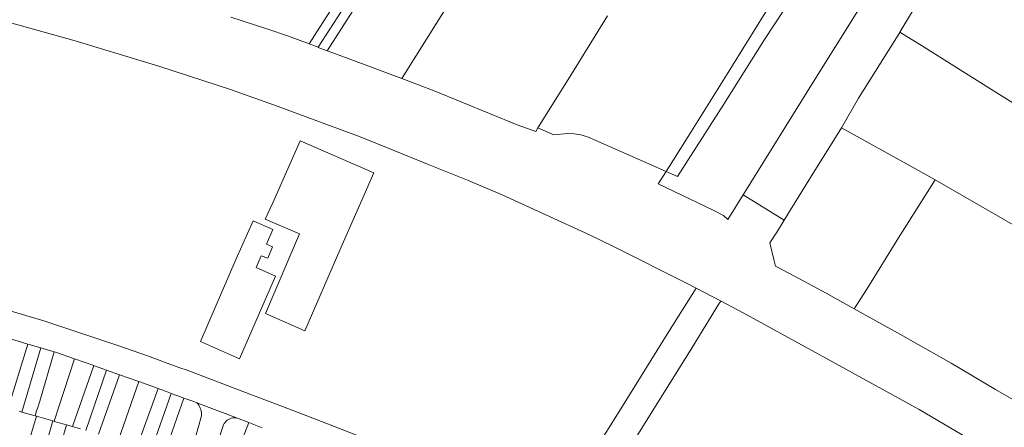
# Model space of a CAD drawing. Header units: metres. Extents: x 151449 to 154753, y 463150 to 465307.
# Tile 30 of 52: x 153570 to 153993, y 463757 to 463932. Entities that reach past the tile are written whole.
import ezdxf

# ---------------------------------------------------------------- set-up
doc = ezdxf.new("R2010")
doc.units = ezdxf.units.M
doc.layers.add('B-PV-KG-GRENS_PERCEEL-G', color=211, linetype='Continuous', lineweight=9)

msp = doc.modelspace()

# ---------------------------------------------------------------- linework, layer by layer
at = {"layer": 'B-PV-KG-GRENS_PERCEEL-G', "flags": 128}
for points in [[(153947.815, 463926.567), (153975.46, 463972.421), (153995.532, 464004.5), (154000, 464010.697)], [(153694.132, 463921.473), (153738.584, 463990.912)], [(153698.016, 463920.027), (153712.978, 463943.403), (153742.051, 463988.728)], [(153701.91, 463918.577), (153716.217, 463940.915), (153745.495, 463986.559)], [(153847.395, 463866.724), (153856.86, 463881.787), (153873.318, 463908.137), (153892.578, 463939.007), (153906.233, 463961.194), (153912.356, 463971.188)], [(153733.915, 463906.638), (153770.981, 463965.88)], [(153908.42, 463952.42), (153905.397, 463947.465), (153889.717, 463923.384)], [(153880.519, 463856.662), (153911.365, 463906.171), (153929.074, 463934.484), (153936.136, 463945.789)], [(153538.268, 463938.057), (153564.482, 463930.893), (153593.592, 463922.749), (153629.964, 463911.856), (153660.322, 463901.924), (153680.799, 463894.687), (153701.276, 463887.034), (153715.323, 463881.832), (153730.264, 463875.914), (153745.68, 463869.638), (153762.168, 463863.062), (153777.048, 463856.727), (153814.486, 463839.58), (153824.902, 463834.503), (153856.208, 463818.854), (153860.282, 463816.705)], [(153660.534, 463933.025), (153676.023, 463927.902), (153685.229, 463924.788), (153694.132, 463921.473)], [(153796.923, 463892.739), (153806.762, 463908.558), (153822.25, 463933.594)], [(153922.806, 463885.463), (153930.051, 463898.235), (153947.746, 463926.437), (153947.815, 463926.567)], [(153947.815, 463926.567), (153958.271, 463920.089)], [(153694.132, 463921.473), (153698.016, 463920.027)], [(153889.717, 463923.384), (153872.235, 463895.575), (153852.379, 463864.527), (153847.395, 463866.724)], [(153698.016, 463920.027), (153698.075, 463920.005)], [(153698.075, 463920.005), (153701.91, 463918.577)], [(153701.91, 463918.577), (153705.876, 463917.1), (153733.915, 463906.638)], [(153958.271, 463920.089), (153983.762, 463903.996), (154017.364, 463882.987)], [(153733.915, 463906.638), (153741.149, 463903.939)], [(153747.889, 463901.311), (153741.149, 463903.939)], [(153791.48, 463883.943), (153783.396, 463886.789), (153747.889, 463901.311)], [(153796.923, 463892.739), (153792.392, 463885.416)], [(153792.392, 463885.416), (153791.48, 463883.943)], [(153807.975, 463882.816), (153805.057, 463883), (153799.222, 463882.414), (153792.392, 463885.416)], [(153922.806, 463885.463), (153909.438, 463864.107), (153900.875, 463850.2), (153898.18, 463845.853)], [(153954.603, 463867.894), (153922.806, 463885.463)], [(153813.631, 463881.557), (153812.73, 463881.923), (153811.808, 463882.228), (153810.866, 463882.471), (153809.911, 463882.65), (153808.946, 463882.766), (153807.975, 463882.816)], [(153847.395, 463866.724), (153823.094, 463877.434), (153813.631, 463881.557)], [(153880.519, 463856.662), (153873.977, 463846.155), (153872.073, 463847.884), (153867.609, 463850.094), (153844.04, 463861.385), (153847.395, 463866.724)], [(153962.943, 463863.146), (153954.603, 463867.894)], [(153962.943, 463863.146), (153947.25, 463838.192), (153933.576, 463816.231)], [(153962.943, 463863.146), (154013.357, 463834.108)], [(153898.18, 463845.853), (153880.519, 463856.662)], [(153675.766, 463835.515), (153678.554, 463841.875), (153670.039, 463845.607), (153662.849, 463829.195), (153647.449, 463793.726), (153664.277, 463786.326), (153672.423, 463804.998), (153679.705, 463821.855), (153671.38, 463825.496), (153673.558, 463830.52)], [(153898.18, 463845.853), (153894.802, 463840.406), (153894.716, 463840.267)], [(153894.716, 463840.267), (153891.987, 463836.116)], [(153461.516, 463834.701), (153462.586, 463834.402), (153462.646, 463834.581), (153485.639, 463828.843), (153513.826, 463821.512), (153550.76, 463811.348), (153580.556, 463802.443), (153611.927, 463792.049), (153624.713, 463787.599), (153638.123, 463782.613)], [(153675.766, 463835.515), (153678.423, 463834.377), (153676.335, 463829.498), (153673.558, 463830.52)], [(153891.987, 463836.116), (153893.813, 463828.376)], [(153928.26, 463807.783), (153916.225, 463814.472), (153902.834, 463821.698), (153894.383, 463826.117), (153893.813, 463828.376)], [(153798.896, 463718.024), (153815.772, 463745.327), (153831.335, 463770.19), (153848.628, 463798.027), (153860.282, 463816.705)], [(153860.282, 463816.705), (153871.018, 463811.042)], [(153933.576, 463816.231), (153928.26, 463807.783)], [(153871.018, 463811.042), (153870.372, 463810.317), (153858.565, 463791.224), (153841.034, 463763.03), (153824.04, 463735.728), (153810.981, 463714.433), (153807.463, 463708.961)], [(153871.018, 463811.042), (153880.55, 463806.014), (153916.021, 463786.608), (153956.075, 463764.574), (153974.583, 463753.709), (153999.883, 463739.073), (154016.618, 463729.377), (154030.598, 463720.521), (154043.815, 463712.39), (154051.566, 463707.548)], [(153997.379, 463768.311), (153988.832, 463773.215), (153969.907, 463784.439), (153948.065, 463796.798), (153928.26, 463807.783)], [(153573.249, 463792.653), (153569.181, 463793.861), (153563.932, 463795.405)], [(153564.932, 463765.134), (153573.249, 463792.653)], [(153578.867, 463790.984), (153570.669, 463763.487)], [(153578.867, 463790.984), (153573.249, 463792.653)], [(153584.628, 463789.274), (153578.867, 463790.984)], [(153578.427, 463768.196), (153584.628, 463789.274)], [(153593.312, 463786.334), (153585.179, 463789.11), (153584.628, 463789.274)], [(153586.469, 463765.263), (153593.312, 463786.334)], [(153601.627, 463783.495), (153593.312, 463786.334)], [(153601.627, 463783.495), (153592.48, 463757.217)], [(153607.164, 463781.505), (153601.979, 463783.375), (153601.627, 463783.495)], [(153638.123, 463782.613), (153641.794, 463781.427)], [(153598.2, 463755.559), (153607.164, 463781.505)], [(153612.724, 463779.5), (153603.656, 463753.977)], [(153612.724, 463779.5), (153607.164, 463781.505)], [(153620.998, 463776.517), (153612.724, 463779.5)], [(153790.272, 463715.791), (153790.071, 463715.938), (153785.853, 463718.714), (153774.742, 463725.789), (153766.157, 463730.925), (153762.205, 463733.195), (153756.529, 463736.033), (153752.637, 463737.916), (153740.659, 463743.119), (153722.417, 463750.461), (153703.21, 463757.953), (153685.637, 463764.73), (153665.686, 463772.313), (153641.794, 463781.427)], [(153612.225, 463751.494), (153620.998, 463776.517)], [(153629.334, 463773.511), (153620.475, 463749.103)], [(153629.334, 463773.511), (153620.998, 463776.517)], [(153634.941, 463771.461), (153633.527, 463771.999), (153629.334, 463773.511)], [(153634.941, 463771.461), (153626.39, 463747.389)], [(153634.229, 463752.285), (153640.324, 463769.501)], [(153640.324, 463769.501), (153637.236, 463770.588), (153634.941, 463771.461)], [(153645.867, 463767.461), (153644.586, 463768), (153640.324, 463769.501)], [(153577.397, 463765.006), (153577.052, 463763.959)], [(153578.127, 463767.251), (153577.397, 463765.006)], [(153578.127, 463767.251), (153578.427, 463768.196)], [(153584.934, 463760.382), (153586.469, 463765.263)], [(153663.38, 463760.892), (153645.867, 463767.461)], [(153647.912, 463761.776), (153647.928, 463762.467), (153647.881, 463763.156), (153647.77, 463763.837), (153647.597, 463764.506), (153647.364, 463765.156), (153647.071, 463765.782), (153646.722, 463766.378), (153646.319, 463766.939), (153645.867, 463767.461)], [(153569.627, 463763.786), (153570.669, 463763.487)], [(153570.609, 463740.158), (153576.981, 463761.675)], [(153570.669, 463763.487), (153576.4, 463761.842)], [(153577.052, 463763.959), (153576.4, 463761.842)], [(153576.4, 463761.842), (153576.981, 463761.675)], [(153576.981, 463761.675), (153584.029, 463759.652)], [(153647.912, 463761.776), (153642.703, 463743.494)], [(153661.336, 463760.984), (153660.696, 463760.84), (153660.079, 463760.62), (153659.492, 463760.326), (153658.946, 463759.964), (153658.447, 463759.539), (153658.003, 463759.057), (153657.62, 463758.524), (153657.305, 463757.949)], [(153661.336, 463760.984), (153662.22, 463761.013), (153663.38, 463760.892)], [(153663.38, 463760.892), (153668.168, 463758.966)], [(153584.029, 463759.652), (153577.917, 463738.085)], [(153583.766, 463736.419), (153589.873, 463757.972)], [(153584.029, 463759.652), (153584.655, 463759.472)], [(153584.934, 463760.382), (153584.655, 463759.472)], [(153584.655, 463759.472), (153588.92, 463758.248), (153589.873, 463757.972)], [(153589.873, 463757.972), (153592.48, 463757.217)], [(153592.48, 463757.217), (153595.88, 463756.231)], [(153651.63, 463738.673), (153654.828, 463750.046), (153657.305, 463757.949)], [(153668.168, 463758.966), (153659.363, 463736.14)], [(153668.168, 463758.966), (153673.957, 463756.638)]]:
    msp.add_lwpolyline(points, dxfattribs=at)
msp.add_lwpolyline([(153721.883, 463866.151), (153707.326, 463832.914), (153692.316, 463798.337), (153675.34, 463805.827), (153690.022, 463839.899), (153675.305, 463846.195), (153678.527, 463853.242), (153690.327, 463879.876)], close=True, dxfattribs=at)

doc.saveas('drawing.dxf')
